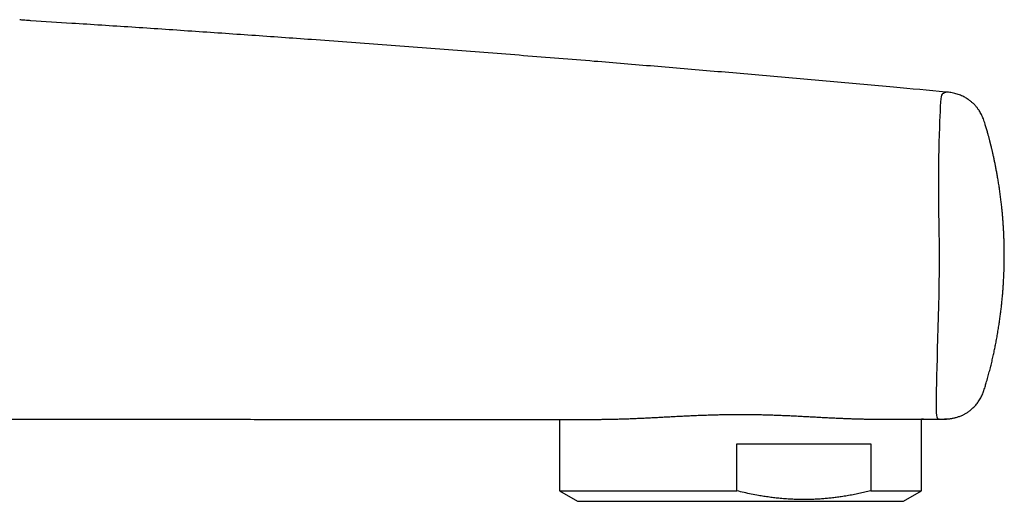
# Model space of a CAD drawing. Header units: millimetres. Extents: x 8 to 871, y 12 to 406.
# Tile 30 of 30: x 691 to 756, y 330 to 362. Entities that reach past the tile are written whole.
import ezdxf

# ---------------------------------------------------------------- set-up
doc = ezdxf.new("R2010")
doc.units = ezdxf.units.MM

msp = doc.modelspace()

# ---------------------------------------------------------------- linework, layer by layer
at = {"color": 7, "linetype": 'Continuous', "lineweight": 30}
for p, q in [((691.548, 362.109), (691.548, 362.109)), ((752.199, 357.387), (752.199, 357.386)), ((754.8, 355.263), (754.799, 355.263)), ((726.58, 335.694), (726.58, 330.959)), ((729.089, 335.695), (729.102, 335.696)), ((750.58, 330.959), (750.58, 335.714)), ((738.348, 334.066), (747.213, 334.066)), ((738.348, 330.959), (738.348, 334.066)), ((747.213, 334.066), (747.213, 330.959)), ((726.58, 330.959), (727.78, 330.266)), ((726.58, 330.959), (738.348, 330.959)), ((747.213, 330.959), (750.58, 330.959)), ((749.38, 330.266), (750.58, 330.959)), ((727.78, 330.266), (728.599, 330.266)), ((728.599, 330.266), (749.38, 330.266))]:
    msp.add_line(p, q, dxfattribs=at)
at = {"color": 7, "linetype": 'Continuous', "lineweight": 30, "flags": 128}
for points in [[(751.751, 335.713), (751.735, 335.713), (751.705, 335.718), (751.675, 335.735), (751.646, 335.775), (751.62, 335.851), (751.6, 335.981), (751.587, 336.133), (751.579, 336.333), (751.574, 336.584), (751.573, 336.886), (751.575, 337.238), (751.581, 337.64), (751.59, 338.092), (751.602, 338.593), (751.617, 339.143), (751.634, 339.736), (751.653, 340.37), (751.673, 341.043), (751.693, 341.753), (751.713, 342.483), (751.732, 343.221), (751.749, 343.964), (751.764, 344.711), (751.774, 345.444), (751.779, 346.152), (751.776, 346.843), (751.769, 347.434), (751.759, 348.051), (751.748, 348.7), (751.738, 349.371), (751.731, 350.044), (751.727, 350.703), (751.727, 351.344), (751.729, 351.954), (751.734, 352.529), (751.741, 353.071), (751.751, 353.579), (751.761, 354.051), (751.775, 354.564), (751.79, 355.022), (751.805, 355.429), (751.819, 355.787), (751.833, 356.102), (751.85, 356.439), (751.868, 356.713), (751.888, 356.925), (751.91, 357.075), (751.937, 357.184), (751.967, 357.25), (751.999, 357.285), (752.03, 357.305), (752.059, 357.319), (752.086, 357.332), (752.109, 357.344), (752.13, 357.355), (752.18, 357.378), (752.199, 357.387), (752.199, 357.387)], [(750.708, 335.715), (751.198, 335.715), (751.79, 335.715)]]:
    msp.add_lwpolyline(points, dxfattribs=at)
at = {"color": 7, "linetype": 'Continuous', "lineweight": 30}
for points, knots in [([(691.548, 362.109), (691.482, 362.114), (691.35, 362.122), (691.153, 362.137), (690.97, 362.154), (690.854, 362.171), (690.803, 362.178)], [0, 0, 0, 0, 0.2645844, 0.5291554, 0.7941723, 1, 1, 1, 1]), ([(691.548, 362.109), (691.545, 362.109), (691.539, 362.11), (691.533, 362.11), (691.53, 362.11)], [0, 0, 0, 0, 0.499935, 1, 1, 1, 1]), ([(752.196, 357.386), (751.042, 357.492), (748.566, 357.717), (744.767, 358.062), (740.798, 358.413), (736.828, 358.757), (732.857, 359.092), (728.649, 359.439), (724.205, 359.796), (719.523, 360.161), (714.84, 360.514), (710.393, 360.84), (706.181, 361.139), (702.206, 361.413), (698.23, 361.68), (694.678, 361.911), (692.45, 362.051), (691.548, 362.108)], [0, 0, 0, 0, 0.057123, 0.122624, 0.188126, 0.253628, 0.31913, 0.384632, 0.46183, 0.539029, 0.616228, 0.693426, 0.758928, 0.82443, 0.889932, 0.955434, 1, 1, 1, 1]), ([(754.8, 355.263), (754.782, 355.321), (754.748, 355.434), (754.691, 355.597), (754.627, 355.751), (754.558, 355.896), (754.484, 356.03), (754.413, 356.143), (754.349, 356.237), (754.292, 356.313), (754.238, 356.383), (754.185, 356.445), (754.136, 356.5), (754.09, 356.55), (754.043, 356.597), (753.991, 356.648), (753.928, 356.705), (753.853, 356.768), (753.768, 356.835), (753.672, 356.903), (753.564, 356.972), (753.444, 357.041), (753.313, 357.108), (753.172, 357.171), (753.021, 357.228), (752.863, 357.277), (752.7, 357.318), (752.535, 357.349), (752.368, 357.371), (752.255, 357.381), (752.199, 357.387)], [0, 0, 0, 0, 0.050121, 0.098008, 0.144273, 0.188872, 0.23145, 0.271562, 0.299778, 0.326228, 0.350803, 0.373423, 0.394032, 0.412597, 0.429937, 0.449085, 0.473523, 0.500695, 0.530639, 0.563405, 0.598999, 0.637352, 0.678282, 0.721464, 0.766427, 0.812583, 0.859309, 0.906101, 0.952811, 1, 1, 1, 1]), ([(754.795, 337.848), (754.822, 337.938), (754.886, 338.151), (754.98, 338.485), (755.079, 338.849), (755.171, 339.207), (755.256, 339.558), (755.334, 339.9), (755.407, 340.235), (755.475, 340.562), (755.541, 340.903), (755.606, 341.255), (755.668, 341.618), (755.724, 341.97), (755.774, 342.312), (755.819, 342.645), (755.859, 342.967), (755.894, 343.28), (755.926, 343.583), (755.953, 343.877), (755.977, 344.162), (755.997, 344.437), (756.015, 344.698), (756.029, 344.945), (756.04, 345.179), (756.05, 345.404), (756.057, 345.621), (756.063, 345.843), (756.068, 346.068), (756.071, 346.295), (756.072, 346.51), (756.072, 346.713), (756.07, 346.903), (756.068, 347.078), (756.064, 347.238), (756.061, 347.384), (756.057, 347.519), (756.053, 347.642), (756.048, 347.753), (756.044, 347.851), (756.04, 347.938), (756.037, 348.015), (756.034, 348.082), (756.031, 348.14), (756.028, 348.196), (756.025, 348.252), (756.021, 348.311), (756.018, 348.368), (756.015, 348.418), (756.012, 348.461), (756.01, 348.5), (756.007, 348.548), (756.003, 348.606), (755.998, 348.675), (755.992, 348.753), (755.986, 348.843), (755.978, 348.943), (755.969, 349.054), (755.959, 349.176), (755.948, 349.305), (755.935, 349.44), (755.921, 349.581), (755.906, 349.731), (755.889, 349.89), (755.87, 350.055), (755.843, 350.287), (755.806, 350.577), (755.758, 350.92), (755.709, 351.252), (755.657, 351.571), (755.606, 351.869), (755.555, 352.147), (755.506, 352.405), (755.456, 352.653), (755.414, 352.855), (755.38, 353.013), (755.355, 353.131), (755.329, 353.245), (755.305, 353.355), (755.281, 353.457), (755.26, 353.547), (755.242, 353.623), (755.226, 353.688), (755.213, 353.745), (755.2, 353.794), (755.19, 353.837), (755.181, 353.871), (755.175, 353.899), (755.17, 353.917), (755.167, 353.929), (755.165, 353.939), (755.16, 353.957), (755.153, 353.985), (755.143, 354.027), (755.129, 354.079), (755.113, 354.143), (755.094, 354.217), (755.072, 354.299), (755.049, 354.387), (755.023, 354.481), (754.995, 354.584), (754.964, 354.696), (754.931, 354.815), (754.894, 354.942), (754.855, 355.077), (754.823, 355.185), (754.804, 355.248), (754.8, 355.263)], [0, 0, 0, 0, 0.015993, 0.037716, 0.059033, 0.079972, 0.10052, 0.120303, 0.139677, 0.158627, 0.177144, 0.198608, 0.219431, 0.239622, 0.259198, 0.278178, 0.296573, 0.314397, 0.33166, 0.348372, 0.364539, 0.380164, 0.395246, 0.408971, 0.422213, 0.434974, 0.447252, 0.459049, 0.472627, 0.485505, 0.497684, 0.509163, 0.519943, 0.530022, 0.538886, 0.547127, 0.554746, 0.561744, 0.568119, 0.573583, 0.57849, 0.582838, 0.586629, 0.589862, 0.592727, 0.596118, 0.599464, 0.602768, 0.605904, 0.607957, 0.60995, 0.612645, 0.616041, 0.619876, 0.624332, 0.629409, 0.635106, 0.641425, 0.648364, 0.655925, 0.663401, 0.671401, 0.679925, 0.688976, 0.698551, 0.708258, 0.728562, 0.748194, 0.76716, 0.785463, 0.803105, 0.818563, 0.833456, 0.847772, 0.861504, 0.86846, 0.875253, 0.881881, 0.888339, 0.894361, 0.899796, 0.903965, 0.907709, 0.911026, 0.913916, 0.916381, 0.918419, 0.920031, 0.921228, 0.921559, 0.922101, 0.922929, 0.924707, 0.927128, 0.930192, 0.933897, 0.938244, 0.943232, 0.948245, 0.953771, 0.95981, 0.966364, 0.973434, 0.980882, 0.988833, 0.997293, 1, 1, 1, 1]), ([(751.922, 335.713), (751.953, 335.713), (752.012, 335.713), (752.096, 335.714), (752.171, 335.716), (752.238, 335.719), (752.301, 335.723), (752.361, 335.728), (752.417, 335.733), (752.47, 335.74), (752.52, 335.747), (752.575, 335.755), (752.631, 335.765), (752.702, 335.779), (752.788, 335.799), (752.89, 335.825), (752.994, 335.857), (753.1, 335.894), (753.207, 335.936), (753.303, 335.978), (753.388, 336.02), (753.464, 336.059), (753.543, 336.105), (753.628, 336.157), (753.717, 336.217), (753.808, 336.286), (753.902, 336.363), (753.997, 336.45), (754.091, 336.544), (754.181, 336.645), (754.267, 336.751), (754.351, 336.866), (754.431, 336.989), (754.507, 337.118), (754.577, 337.254), (754.64, 337.395), (754.697, 337.541), (754.748, 337.692), (754.779, 337.795), (754.795, 337.847)], [0, 0, 0, 0, 0.023775, 0.045336, 0.064734, 0.08193, 0.096842, 0.113337, 0.127906, 0.140758, 0.156244, 0.170663, 0.185531, 0.201233, 0.226824, 0.2538, 0.28172, 0.310513, 0.340091, 0.37036, 0.391043, 0.412496, 0.435985, 0.461535, 0.489123, 0.518205, 0.549289, 0.582399, 0.61752, 0.651131, 0.686235, 0.722673, 0.760241, 0.798708, 0.837847, 0.877486, 0.917569, 0.958248, 1, 1, 1, 1]), ([(673.572, 335.718), (673.702, 335.718), (673.969, 335.718), (674.369, 335.718), (674.765, 335.718), (675.15, 335.718), (675.521, 335.718), (675.88, 335.718), (676.227, 335.718), (676.561, 335.718), (676.882, 335.718), (677.188, 335.718), (677.481, 335.718), (677.761, 335.718), (678.032, 335.719), (678.292, 335.719), (678.542, 335.719), (678.779, 335.719), (679.004, 335.719), (679.217, 335.719), (679.417, 335.719), (679.599, 335.719), (679.763, 335.719), (679.911, 335.719), (680.048, 335.719), (680.176, 335.719), (680.293, 335.719), (680.4, 335.719), (680.497, 335.719), (680.584, 335.719), (680.665, 335.719), (680.738, 335.719), (680.803, 335.719), (680.855, 335.719), (680.896, 335.719), (680.924, 335.719), (680.94, 335.719), (680.949, 335.719), (680.956, 335.719), (680.966, 335.719), (680.978, 335.719), (680.991, 335.719), (681.006, 335.719), (681.021, 335.719), (681.036, 335.719), (681.053, 335.719), (681.07, 335.718), (681.087, 335.718), (681.106, 335.718), (681.124, 335.718), (681.144, 335.718), (681.164, 335.718), (681.186, 335.718), (681.209, 335.718), (681.233, 335.718), (681.257, 335.718), (681.283, 335.718), (681.309, 335.718), (681.335, 335.718), (681.36, 335.718), (681.386, 335.718), (681.412, 335.718), (681.439, 335.718), (681.467, 335.718), (681.497, 335.718), (681.529, 335.718), (681.565, 335.718), (681.601, 335.718), (681.638, 335.719), (681.68, 335.719), (681.728, 335.719), (681.781, 335.72), (681.837, 335.72), (681.897, 335.721), (681.961, 335.722), (682.028, 335.722), (682.095, 335.723), (682.165, 335.723), (682.237, 335.724), (682.301, 335.724), (682.356, 335.724), (682.401, 335.725), (682.445, 335.725), (682.492, 335.725), (682.545, 335.725), (682.604, 335.725), (682.668, 335.725), (682.737, 335.725), (682.812, 335.725), (682.893, 335.725), (682.979, 335.725), (683.07, 335.725), (683.167, 335.725), (683.269, 335.724), (683.377, 335.724), (683.49, 335.724), (683.609, 335.724), (683.733, 335.724), (683.861, 335.723), (683.995, 335.723), (684.134, 335.723), (684.277, 335.723), (684.441, 335.723), (684.625, 335.722), (684.83, 335.722), (685.066, 335.722), (685.336, 335.721), (685.641, 335.721), (685.956, 335.72), (686.286, 335.72), (686.629, 335.719), (686.986, 335.719), (687.355, 335.718), (687.736, 335.718), (688.128, 335.717), (688.533, 335.716), (688.949, 335.716), (689.376, 335.715), (689.816, 335.715), (690.267, 335.714), (690.73, 335.713), (691.205, 335.713), (691.692, 335.712), (692.154, 335.711), (692.589, 335.711), (692.996, 335.71), (693.41, 335.71), (693.832, 335.709), (694.261, 335.709), (694.696, 335.708), (695.319, 335.707), (696.124, 335.706), (697.107, 335.705), (698.08, 335.704), (699.043, 335.703), (699.996, 335.702), (700.939, 335.702), (701.903, 335.701), (702.886, 335.7), (703.889, 335.699), (704.88, 335.698), (705.858, 335.698), (706.813, 335.697), (707.745, 335.696), (708.655, 335.696), (709.553, 335.695), (710.439, 335.695), (711.315, 335.695), (712.179, 335.694), (713.032, 335.694), (713.887, 335.694), (714.745, 335.694), (715.604, 335.693), (716.451, 335.693), (717.287, 335.693), (718.111, 335.693), (718.911, 335.693), (719.687, 335.693), (720.441, 335.693), (721.184, 335.693), (721.827, 335.693), (722.373, 335.693), (722.821, 335.693), (723.263, 335.693), (723.697, 335.693), (724.14, 335.693), (724.594, 335.693), (725.056, 335.693), (725.508, 335.693), (725.948, 335.694), (726.289, 335.694), (726.533, 335.694), (726.684, 335.694), (726.835, 335.694), (726.988, 335.694), (727.142, 335.694), (727.297, 335.694), (727.463, 335.694), (727.639, 335.694), (727.825, 335.694), (728.013, 335.695), (728.176, 335.695), (728.275, 335.695), (728.313, 335.695)], [0, 0, 0, 0, 0.006328, 0.012932, 0.019337, 0.025543, 0.031536, 0.037331, 0.042928, 0.048326, 0.053525, 0.058438, 0.06316, 0.067689, 0.072028, 0.076257, 0.080286, 0.084116, 0.087746, 0.091177, 0.094408, 0.097439, 0.099971, 0.102345, 0.10456, 0.106617, 0.108515, 0.110225, 0.111782, 0.113186, 0.114437, 0.115674, 0.116712, 0.117554, 0.118198, 0.118645, 0.118896, 0.118967, 0.119046, 0.119243, 0.11962, 0.120144, 0.120823, 0.121665, 0.122669, 0.123835, 0.125164, 0.126655, 0.128278, 0.130059, 0.131996, 0.134091, 0.136543, 0.139181, 0.142002, 0.145008, 0.148198, 0.151571, 0.155127, 0.158546, 0.162119, 0.165844, 0.169721, 0.173749, 0.177928, 0.1831, 0.188209, 0.19322, 0.198135, 0.202954, 0.209121, 0.215128, 0.220975, 0.227263, 0.23336, 0.239267, 0.244985, 0.250516, 0.255862, 0.261022, 0.263948, 0.266812, 0.269614, 0.272332, 0.27494, 0.277443, 0.279848, 0.282162, 0.284395, 0.286556, 0.288655, 0.290704, 0.292715, 0.294702, 0.296679, 0.298658, 0.300654, 0.302681, 0.304732, 0.306838, 0.309009, 0.311254, 0.313558, 0.316662, 0.319865, 0.323166, 0.327742, 0.332493, 0.337422, 0.342526, 0.347917, 0.353491, 0.359249, 0.365191, 0.371316, 0.377625, 0.384118, 0.390794, 0.397654, 0.404698, 0.411926, 0.419337, 0.426932, 0.43471, 0.440951, 0.447305, 0.453773, 0.460353, 0.467048, 0.473855, 0.480722, 0.496217, 0.511557, 0.526741, 0.54177, 0.556642, 0.571358, 0.585919, 0.601755, 0.617403, 0.632862, 0.648133, 0.663215, 0.677578, 0.691767, 0.705779, 0.719617, 0.733279, 0.746766, 0.760078, 0.773221, 0.78681, 0.800216, 0.813439, 0.826479, 0.839337, 0.852011, 0.863938, 0.875698, 0.887292, 0.898719, 0.905816, 0.912836, 0.919732, 0.926497, 0.933133, 0.940515, 0.947729, 0.954776, 0.961654, 0.968365, 0.970721, 0.973064, 0.975431, 0.977831, 0.980271, 0.982757, 0.985295, 0.988328, 0.991448, 0.994661, 0.997974, 1, 1, 1, 1]), ([(728.313, 335.695), (728.341, 335.695), (728.442, 335.695), (728.626, 335.694), (728.856, 335.694), (729.012, 335.695), (729.087, 335.695)], [0, 0, 0, 0, 0.114062, 0.417839, 0.723309, 1, 1, 1, 1]), ([(729.121, 335.696), (729.149, 335.696), (729.222, 335.696), (729.344, 335.697), (729.485, 335.699), (729.63, 335.701), (729.776, 335.703), (729.924, 335.706), (730.075, 335.709), (730.227, 335.712), (730.381, 335.716), (730.537, 335.72), (730.695, 335.725), (730.855, 335.73), (731.016, 335.736), (731.179, 335.741), (731.343, 335.748), (731.509, 335.755), (731.677, 335.762), (731.847, 335.769), (732.018, 335.777), (732.191, 335.785), (732.364, 335.794), (732.539, 335.803), (732.716, 335.812), (732.893, 335.821), (733.072, 335.83), (733.253, 335.839), (733.434, 335.849), (733.617, 335.859), (733.8, 335.869), (733.984, 335.878), (734.169, 335.888), (734.355, 335.897), (734.543, 335.907), (734.731, 335.916), (734.92, 335.926), (735.109, 335.935), (735.299, 335.943), (735.489, 335.952), (735.678, 335.96), (735.867, 335.967), (736.056, 335.974), (736.246, 335.981), (736.437, 335.987), (736.628, 335.993), (736.819, 335.999), (737.01, 336.004), (737.202, 336.008), (737.393, 336.012), (737.584, 336.015), (737.776, 336.018), (737.967, 336.02), (738.159, 336.022), (738.351, 336.022), (738.542, 336.023), (738.733, 336.023), (738.924, 336.022), (739.115, 336.02), (739.306, 336.018), (739.496, 336.016), (739.685, 336.013), (739.874, 336.009), (740.063, 336.005), (740.252, 336), (740.441, 335.995), (740.629, 335.989), (740.817, 335.983), (741.005, 335.976), (741.192, 335.969), (741.379, 335.961), (741.566, 335.953), (741.751, 335.945), (741.937, 335.937), (742.121, 335.928), (742.305, 335.919), (742.488, 335.91), (742.671, 335.9), (742.852, 335.891), (743.033, 335.881), (743.212, 335.872), (743.39, 335.862), (743.567, 335.852), (743.742, 335.843), (743.916, 335.834), (744.089, 335.825), (744.26, 335.816), (744.43, 335.807), (744.598, 335.799), (744.765, 335.79), (744.931, 335.782), (745.095, 335.775), (745.259, 335.768), (745.419, 335.761), (745.578, 335.755), (745.733, 335.749), (745.888, 335.743), (746.04, 335.738), (746.192, 335.733), (746.341, 335.729), (746.489, 335.725), (746.635, 335.722), (746.779, 335.719), (746.92, 335.716), (747.059, 335.714), (747.196, 335.712), (747.328, 335.711), (747.446, 335.71), (747.517, 335.71), (747.548, 335.71)], [0, 0, 0, 0, 0.005637, 0.015016, 0.024413, 0.033835, 0.043253, 0.052671, 0.062091, 0.071515, 0.080951, 0.090352, 0.099822, 0.109309, 0.118793, 0.12825, 0.137661, 0.147042, 0.156555, 0.166053, 0.175538, 0.185014, 0.194484, 0.203952, 0.21342, 0.22289, 0.232367, 0.241853, 0.25135, 0.260863, 0.270324, 0.279751, 0.289208, 0.298685, 0.308174, 0.317668, 0.327154, 0.336623, 0.346067, 0.355477, 0.364845, 0.374162, 0.383427, 0.392762, 0.402104, 0.411426, 0.42073, 0.430021, 0.439302, 0.448576, 0.457846, 0.467116, 0.476389, 0.485667, 0.494954, 0.504255, 0.51348, 0.522741, 0.532019, 0.541297, 0.550551, 0.559768, 0.568995, 0.57827, 0.58755, 0.596838, 0.606139, 0.615454, 0.624789, 0.634147, 0.643514, 0.652892, 0.662285, 0.671694, 0.681127, 0.690566, 0.700022, 0.709504, 0.718996, 0.728483, 0.737947, 0.747425, 0.75692, 0.766407, 0.775888, 0.785366, 0.794844, 0.804325, 0.813811, 0.823307, 0.832814, 0.842337, 0.851878, 0.861446, 0.870868, 0.88026, 0.889689, 0.899147, 0.908628, 0.918123, 0.927626, 0.937127, 0.946619, 0.956093, 0.965542, 0.97496, 0.984337, 0.993422, 1, 1, 1, 1]), ([(747.55, 335.71), (747.59, 335.71), (747.706, 335.709), (747.893, 335.709), (748.109, 335.709), (748.322, 335.71), (748.529, 335.711), (748.731, 335.713), (748.924, 335.714), (749.106, 335.715), (749.275, 335.716), (749.433, 335.716), (749.582, 335.716), (749.722, 335.716), (749.854, 335.716), (749.976, 335.716), (750.09, 335.715), (750.196, 335.715), (750.294, 335.715), (750.384, 335.714), (750.463, 335.714), (750.526, 335.714), (750.575, 335.714), (750.614, 335.713), (750.647, 335.713), (750.674, 335.713), (750.695, 335.713), (750.71, 335.713), (750.718, 335.713), (750.719, 335.713), (750.719, 335.713)], [0, 0, 0, 0, 0.020037, 0.059107, 0.098289, 0.137472, 0.178426, 0.219381, 0.260469, 0.301556, 0.340466, 0.379376, 0.418405, 0.457434, 0.496344, 0.535254, 0.574283, 0.613311, 0.654218, 0.695125, 0.736169, 0.777214, 0.807882, 0.838551, 0.869277, 0.900003, 0.930905, 0.961807, 0.992768, 1, 1, 1, 1]), ([(750.721, 335.713), (750.721, 335.713), (750.72, 335.713), (750.712, 335.713), (750.699, 335.713), (750.681, 335.713), (750.657, 335.714), (750.628, 335.714), (750.602, 335.714), (750.585, 335.714), (750.58, 335.714)], [0, 0, 0, 0, 0.13597, 0.27194, 0.408134, 0.544328, 0.681204, 0.81808, 0.955186, 1, 1, 1, 1]), ([(751.75, 335.712), (751.774, 335.712), (751.819, 335.712), (751.881, 335.713), (751.934, 335.714), (751.976, 335.714), (752.008, 335.715), (752.032, 335.716), (752.05, 335.717), (752.069, 335.718), (752.09, 335.719), (752.111, 335.72), (752.126, 335.721), (752.14, 335.722), (752.156, 335.723), (752.17, 335.724), (752.181, 335.725), (752.188, 335.726), (752.193, 335.726), (752.197, 335.726), (752.201, 335.727), (752.205, 335.727), (752.209, 335.727), (752.213, 335.728), (752.217, 335.728), (752.222, 335.729), (752.226, 335.729), (752.229, 335.73), (752.233, 335.73), (752.234, 335.73), (752.234, 335.73), (752.234, 335.73)], [0, 0, 0, 0, 0.054416, 0.101927, 0.142591, 0.17641, 0.203395, 0.223657, 0.240903, 0.264751, 0.295426, 0.325039, 0.350505, 0.372538, 0.410296, 0.439791, 0.461042, 0.475876, 0.488886, 0.505633, 0.526141, 0.550419, 0.578471, 0.610293, 0.660201, 0.71722, 0.781342, 0.85256, 0.922822, 0.990929, 1, 1, 1, 1]), ([(747.213, 330.959), (747.084, 330.928), (746.826, 330.864), (746.437, 330.779), (746.047, 330.7), (745.656, 330.629), (745.284, 330.57), (744.933, 330.521), (744.603, 330.482), (744.273, 330.449), (743.944, 330.422), (743.615, 330.402), (743.258, 330.387), (742.873, 330.38), (742.459, 330.383), (742.046, 330.397), (741.633, 330.42), (741.237, 330.453), (740.859, 330.493), (740.498, 330.538), (740.139, 330.591), (739.739, 330.658), (739.3, 330.742), (738.823, 330.844), (738.506, 330.921), (738.348, 330.959)], [0, 0, 0, 0, 0.044331, 0.088674, 0.133019, 0.177358, 0.221687, 0.258843, 0.296001, 0.333157, 0.369938, 0.406722, 0.443502, 0.4897, 0.535915, 0.582138, 0.628355, 0.674553, 0.715127, 0.755708, 0.79629, 0.836865, 0.89124, 0.945623, 1, 1, 1, 1])]:
    msp.add_open_spline(points, degree=3, knots=knots, dxfattribs=at)

doc.saveas('drawing.dxf')
